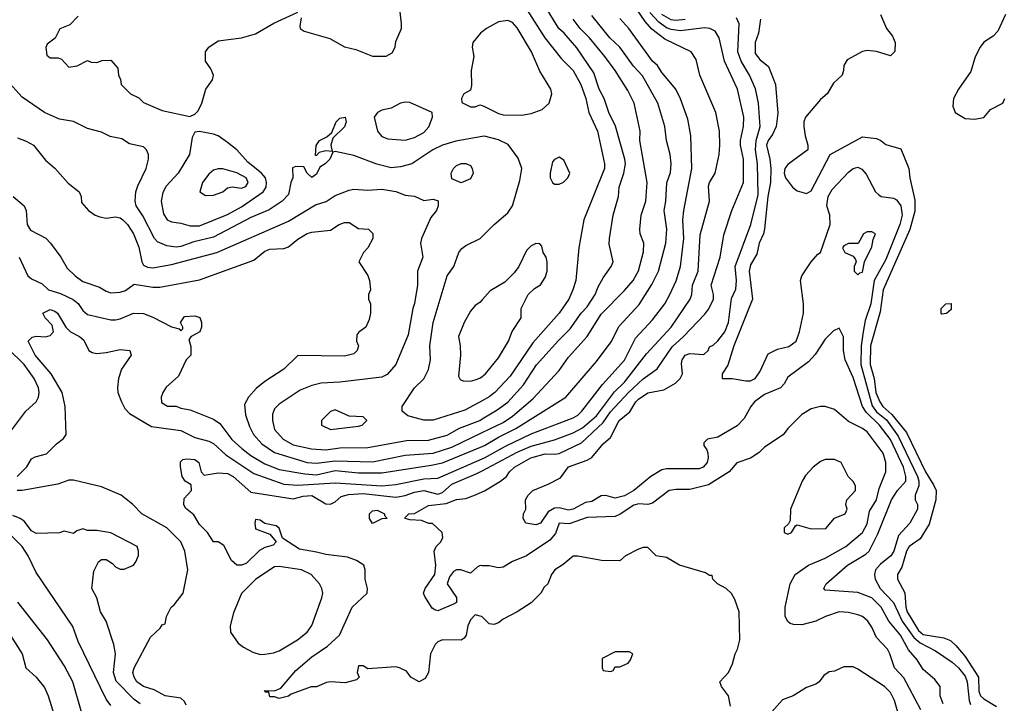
# Model space of a CAD drawing. Header units: inches. Extents: x 1793389 to 1900389, y 320802 to 470796.
# Tile 33 of 256: x 1838019 to 1842237, y 356097 to 359027. Entities that reach past the tile are written whole.
import ezdxf

# ---------------------------------------------------------------- set-up
doc = ezdxf.new("R2010")
doc.units = ezdxf.units.IN
doc.header["$MEASUREMENT"] = 0
doc.layers.add('B8335', color=7, linetype='Continuous')
doc.layers.add('B8345', color=7, linetype='Continuous')

msp = doc.modelspace()

# ---------------------------------------------------------------- linework, layer by layer
at = {"layer": 'B8335', "color": 2}
for points, elevation in [([(1839224.9, 359035.1), (1839219.8, 358999.8), (1839221, 358990), (1839238.5, 358978.5), (1839347.1, 358947.1), (1839410, 358911), (1839459.8, 358899.8), (1839530, 358871), (1839588.4, 358871.6), (1839614.6, 358885.4), (1839628, 358910), (1839630, 358934), (1839655.3, 358990), (1839655.3, 359010), (1839635.1, 359190)], 210), ([(1838270, 359042), (1838234, 359006), (1838191.3, 358988.7), (1838171.1, 358948.9), (1838136.9, 358923.1), (1838131.1, 358908.9), (1838136, 358876), (1838150, 358864.7), (1838183.6, 358863.6), (1838198, 358858), (1838230, 358824.7), (1838266, 358830), (1838310, 358852), (1838325.4, 358845.4), (1838350, 358844.7), (1838372.7, 358852.7), (1838410, 358854), (1838439.6, 358819.6), (1838442, 358790), (1838451.6, 358771.6), (1838454, 358750), (1838494, 358710), (1838530, 358692), (1838550, 358672), (1838630, 358638), (1838748, 358612), (1838770, 358622), (1838783.1, 358636.9), (1838799, 358670), (1838817.2, 358730), (1838845.2, 358770), (1838849.2, 358790), (1838837.5, 358817.5), (1838815.3, 358850), (1838815.3, 358890), (1838828.7, 358910), (1838870, 358936.3), (1838970, 358950.4), (1839030, 358966.7), (1839108.1, 359011.9), (1839210, 359059.1)], 210), ([(1840000, 358975.1), (1839993.4, 358970), (1839960.5, 358930), (1839957.3, 358910), (1839964, 358870), (1839953.4, 358810), (1839954.8, 358745.2), (1839950, 358726), (1839922, 358710), (1839912, 358690), (1839912.7, 358672.7), (1839950, 358654), (1839970, 358654), (1839990, 358662), (1840000, 358659)], 210), ([(1840000, 358526.5), (1839887.5, 358507.5), (1839830, 358490.4), (1839789.7, 358470.3), (1839699, 358410), (1839650, 358397.1), (1839610, 358393), (1839548.5, 358408.5), (1839450, 358446), (1839370, 358462), (1839360.4, 358459.6), (1839348, 358430), (1839328, 358410), (1839304.7, 358395.3), (1839290, 358364.7), (1839270, 358351.3), (1839251.3, 358370), (1839236.9, 358396.9), (1839202, 358398), (1839187.3, 358392.7), (1839189.3, 358350), (1839180.7, 358330), (1839170, 358278), (1839144, 358250), (1839087.9, 358212.1), (1839010, 358179.3), (1838850, 358095.3), (1838764.9, 358075.1), (1838710, 358055.5), (1838690, 358053), (1838650, 358058), (1838610, 358075.5), (1838597.1, 358090), (1838546.8, 358186.8), (1838518, 358230), (1838513.4, 358250), (1838517.3, 358290), (1838525.2, 358314.8), (1838561, 358390), (1838571, 358430), (1838571, 358450), (1838562, 358470), (1838550, 358482), (1838490, 358496), (1838456.8, 358516.8), (1838407.3, 358527.3), (1838370, 358544.7), (1838310, 358561), (1838250, 358591), (1838190, 358601), (1838124.7, 358630), (1838030, 358696), (1837962.8, 358770)], 206), ([(1838010, 358521), (1838047.3, 358507.3), (1838078, 358490), (1838130, 358424.7), (1838170, 358391.3), (1838227.1, 358327.1), (1838274, 358290), (1838282, 358270), (1838283.6, 358243.6), (1838314, 358210), (1838342, 358190), (1838362.5, 358182.5), (1838390, 358177.3), (1838430, 358182.8), (1838450, 358178.8), (1838461, 358170), (1838481, 358150), (1838506, 358110), (1838530, 358052), (1838542, 357990), (1838550, 357976), (1838566.2, 357966.2), (1838590, 357963.8), (1838670, 357977.6), (1838864, 358030), (1839170, 358163.8), (1839285.8, 358234.2), (1839331.7, 358248.3), (1839370, 358273.4), (1839430, 358296.3), (1839450, 358300.7), (1839510, 358296.3), (1839570, 358300.5), (1839630, 358290.8), (1839670, 358276), (1839711.1, 358271.1), (1839750, 358252), (1839790, 358258), (1839811.3, 358251.3), (1839812, 358230), (1839804.7, 358210), (1839779.8, 358180.2), (1839741, 358090), (1839736, 358070), (1839746, 358010), (1839722.8, 357950), (1839722.8, 357890), (1839710.7, 357810.7), (1839703, 357790), (1839682.8, 357677.2), (1839630.4, 357549.6), (1839592.7, 357507.3), (1839570, 357496), (1839390, 357474.5), (1839310.4, 357469.6), (1839270, 357459.5), (1839220.9, 357439.1), (1839130, 357379.3), (1839110, 357359), (1839102.8, 357337.2), (1839101.6, 357310), (1839110, 357271.3), (1839147.7, 357230), (1839190, 357205.3), (1839268.9, 357188.9), (1839330, 357184.6), (1839390, 357191.8), (1839510, 357194), (1839676.6, 357223.4), (1839770, 357225.7), (1839850, 357247.2), (1839902.7, 357277.3), (1839990, 357310.3), (1840000, 357316.3)], 202), ([(1837990.8, 358270), (1838038.8, 358230), (1838047.3, 358210), (1838050.8, 358150), (1838065.2, 358125.2), (1838130.4, 358090.4), (1838151, 358070), (1838194.8, 358010), (1838222.8, 357962.8), (1838257.3, 357930), (1838290, 357906), (1838360.5, 357880.5), (1838390, 357864), (1838410, 357857.3), (1838450, 357859.3), (1838472.7, 357867.3), (1838510, 357894), (1838590, 357880.5), (1838618.9, 357881.1), (1838790, 357913), (1839022.7, 357997.3), (1839070, 358034.8), (1839090, 358044), (1839150, 358046.8), (1839170, 358054), (1839210, 358087.3), (1839250, 358110.6), (1839270, 358117.3), (1839350, 358126), (1839388, 358150), (1839410, 358158), (1839430, 358158), (1839470, 358132), (1839514, 358130), (1839531.6, 358111.6), (1839531.3, 358090), (1839510.9, 358049.1), (1839492, 358030), (1839472, 357990), (1839510.9, 357930.9), (1839518, 357910), (1839522, 357870), (1839514, 357850), (1839514, 357830), (1839522, 357810), (1839522, 357770), (1839516.9, 357743.1), (1839502, 357710), (1839471.6, 357688.4), (1839463.6, 357676.4), (1839462, 357650), (1839471, 357630), (1839464.7, 357610), (1839450, 357595.3), (1839410, 357585.2), (1839211.3, 357588.7), (1839151.3, 357530), (1839070, 357477.2), (1839032.8, 357447.2), (1838998.8, 357410), (1838982.5, 357377.5), (1838986.4, 357333.6), (1839004.1, 357284.1), (1839020.5, 357250), (1839056.3, 357210), (1839110, 357172.2), (1839250, 357130.3), (1839290, 357127.2), (1839370, 357136.9), (1839530, 357132.9), (1839670, 357160.9), (1839790, 357170.3), (1839870, 357196), (1840000, 357258.1)], 198), ([(1840000, 357394.1), (1839926.2, 357353.8), (1839790, 357310.5), (1839750.6, 357310.6), (1839682, 357330), (1839658, 357350), (1839658, 357370), (1839711, 357450), (1839750, 357488.7), (1839770, 357528), (1839779.1, 357570), (1839776.3, 357630), (1839790.6, 357730), (1839850.8, 357930), (1839878.8, 357970), (1839901, 358030), (1839913.7, 358046.3), (1839930, 358059), (1839991.3, 358090), (1840000, 358098.7)], 206), ([(1838016.3, 358010), (1838054, 357930), (1838070, 357916.3), (1838114.9, 357894.9), (1838142, 357870), (1838194.6, 357854.6), (1838248.2, 357828.2), (1838270, 357811), (1838290, 357781), (1838310, 357764), (1838410, 357741), (1838430, 357741), (1838450, 357744.7), (1838506, 357770), (1838550, 357767.7), (1838590, 357752.7), (1838670, 357710.8), (1838702, 357702), (1838710, 357694), (1838718, 357702), (1838718, 357710), (1838708.7, 357730), (1838724.7, 357755.3), (1838770, 357758), (1838791.1, 357751.1), (1838798, 357730), (1838798, 357710), (1838790.9, 357689.1), (1838754, 357670), (1838743.6, 357656.4), (1838752.7, 357627.3), (1838752, 357590), (1838732, 357570), (1838699.8, 357500.2), (1838647.1, 357452.9), (1838632, 357430), (1838624.7, 357410), (1838626.4, 357386.4), (1838651.6, 357371.6), (1838690, 357371), (1838710, 357362.8), (1838750, 357356), (1838850, 357314.8), (1838876.1, 357296.1), (1838927.8, 357227.8), (1838970.5, 357190), (1839010, 357159.5), (1839070, 357124.2), (1839130, 357100.3), (1839240.4, 357080.4), (1839290, 357076.2), (1839370, 357094.7), (1839470, 357085.3), (1839570, 357084.9), (1839782.5, 357117.5), (1839830, 357128.9), (1840000, 357198.2)], 194), ([(1840000, 357826.2), (1839990, 357815.3), (1839970, 357802), (1839950, 357778), (1839922.8, 357730), (1839898.8, 357670), (1839906.8, 357630), (1839907.7, 357590), (1839899.6, 357499.6), (1839906, 357486), (1839919.6, 357479.6), (1839950, 357478.8), (1839970, 357484), (1839990, 357490.8), (1840000, 357498.8)], 210), ([(1838008.7, 357070), (1838050, 357111), (1838070, 357146), (1838085.6, 357154.4), (1838133.4, 357166.6), (1838176.2, 357210), (1838207.4, 357232.6), (1838218, 357250), (1838214, 357370), (1838201.6, 357430), (1838154.5, 357510), (1838085.1, 357590), (1838055.3, 357650), (1838073.2, 357666.8), (1838090, 357670.6), (1838130, 357668.2), (1838150, 357674), (1838163.7, 357690), (1838158.4, 357718.4), (1838128, 357750), (1838118, 357770), (1838150, 357784.7), (1838170, 357778.8), (1838181, 357770), (1838217.3, 357710), (1838237.3, 357690), (1838276, 357670), (1838294.6, 357654.6), (1838316, 357610), (1838330, 357600.7), (1838350, 357597.3), (1838390, 357600.7), (1838450, 357614), (1838491.3, 357610), (1838496, 357590), (1838455.5, 357530), (1838443, 357490), (1838438.4, 357450), (1838439.3, 357430), (1838454.9, 357390), (1838470, 357360.7), (1838490, 357339.1), (1838583.4, 357283.4), (1838710, 357267.2), (1838770, 357237.1), (1838830, 357220.5), (1838850, 357210.5), (1838902.4, 357162.4), (1839022.6, 357082.6), (1839150, 357037.4), (1839210, 357032.8), (1839370, 357043.1), (1839570, 357030.3), (1839630, 357036), (1839750, 357059), (1839810, 357063.1), (1840000, 357145.9)], 190), ([(1837985.2, 357270), (1838045.2, 357350), (1838089.2, 357390), (1838099.3, 357410), (1838102.7, 357430), (1838099.3, 357450), (1838080.7, 357490), (1838038.4, 357550), (1837970, 357616.2)], 194), ([(1840000, 356468), (1839998, 356470), (1839970, 356477.2), (1839950, 356455.3), (1839938.8, 356430), (1839932, 356390), (1839923.6, 356376.4), (1839910, 356368), (1839830, 356369), (1839810, 356361.2), (1839798.8, 356350), (1839779.1, 356310), (1839770.5, 356229.5), (1839755.5, 356204.5), (1839730.8, 356189.2), (1839695.3, 356210), (1839675.5, 356235.5), (1839646, 356250), (1839630, 356253.2), (1839510, 356246), (1839490, 356258), (1839470, 356258), (1839464.7, 356230), (1839474, 356210), (1839462, 356198), (1839414, 356186), (1839350.7, 356189.3), (1839333.7, 356186.3), (1839290, 356168), (1839268, 356168), (1839182.8, 356137.2), (1839170, 356128.7), (1839130, 356118), (1839110, 356126), (1839090, 356126), (1839086, 356146), (1839074, 356146), (1839067.3, 356152.7), (1839110, 356151.3), (1839137.2, 356162.8), (1839202, 356238), (1839270, 356297.1), (1839337.7, 356342.3), (1839388.7, 356390), (1839444, 356510), (1839508, 356570), (1839508.7, 356590), (1839499, 356630), (1839499.3, 356670), (1839493.2, 356690), (1839462, 356710), (1839423.3, 356723.3), (1839330, 356734.7), (1839290, 356746), (1839217.7, 356757.7), (1839145.2, 356805.2), (1839130, 356848), (1839118, 356858), (1839070, 356868.7), (1839050, 356882), (1839030, 356886), (1839026, 356870), (1839030, 356846), (1839090, 356822.8), (1839118, 356790), (1839104.5, 356775.5), (1839070, 356765.4), (1839047, 356753), (1838990, 356697), (1838970, 356689.6), (1838950, 356689.5), (1838926, 356710), (1838894.2, 356774.2), (1838870, 356789), (1838848.7, 356790), (1838824, 356830), (1838790, 356864), (1838765.6, 356905.6), (1838730, 356934), (1838722, 356950), (1838724.2, 356975.8), (1838755.3, 357010), (1838753.6, 357033.6), (1838728, 357050), (1838715.3, 357070), (1838708.7, 357111.3), (1838708, 357132), (1838718, 357142), (1838734, 357146), (1838770, 357142.8), (1838786, 357130), (1838796, 357090), (1838810, 357076), (1838870, 357084.9), (1838910, 357082), (1838934, 357070), (1839010, 357002), (1839190, 356973.4), (1839234.2, 356985.8), (1839270, 356988.5), (1839330, 356952.4), (1839350, 356950.4), (1839370, 356961.3), (1839395.9, 356984.1), (1839427.6, 356992.4), (1839490, 356997.2), (1839630, 356981.7), (1839670, 356987.6), (1839710, 357002.3), (1839750, 357010.2), (1839810, 356994.3), (1839830, 357001.1), (1839870, 357037.4), (1839977.7, 357082.3), (1840000, 357094.2)], 186), ([(1838731.8, 356090), (1838725.6, 356105.6), (1838710, 356119.5), (1838642, 356130), (1838595.9, 356155.9), (1838549, 356170), (1838521.2, 356190), (1838509.2, 356210), (1838504, 356230), (1838509, 356250), (1838579, 356381), (1838620.4, 356419.6), (1838630, 356434), (1838642, 356438), (1838648, 356470), (1838668, 356510), (1838680.4, 356519.6), (1838719, 356570), (1838739.3, 356670), (1838726, 356750), (1838709.5, 356789.5), (1838649.5, 356849.5), (1838542, 356910), (1838504, 356950), (1838454, 356990), (1838370, 357026), (1838250, 357053.2), (1838230, 357053.2), (1838182.8, 357037.2), (1838030, 357009.2), (1838008.7, 357010)], 190), ([(1840000, 356687.4), (1839992.4, 356687.6), (1839978.8, 356681.2), (1839950, 356655.3), (1839908.9, 356668.9), (1839890, 356669), (1839878, 356662), (1839859.8, 356640.2), (1839851, 356610), (1839890.7, 356550.7), (1839890.6, 356530), (1839878, 356522), (1839810, 356494.5), (1839797.5, 356497.5), (1839785.6, 356505.6), (1839754.8, 356554.8), (1839749.3, 356570), (1839756, 356590), (1839797.2, 356650), (1839801.2, 356690), (1839795.1, 356750), (1839803.7, 356770), (1839822.7, 356790), (1839832.3, 356807.7), (1839829.4, 356829.4), (1839788, 356868), (1839772, 356868), (1839740.4, 356880.4), (1839690, 356884), (1839670, 356889.2), (1839670, 356894), (1839686, 356910), (1839710, 356911.3), (1839770, 356944.7), (1839846.1, 356953.9), (1839890, 356970.6), (1839930, 356974.8), (1839971.1, 356991.1), (1840000, 357003.4)], 182), ([(1838534.9, 356094.9), (1838510, 356113.3), (1838432, 356192), (1838420.4, 356230), (1838429.6, 356310), (1838422, 356350), (1838389.5, 356449.5), (1838365.2, 356490), (1838349.3, 356549.3), (1838328.7, 356590), (1838336.4, 356663.6), (1838356.4, 356703.6), (1838370, 356714), (1838390, 356714), (1838416.9, 356696.9), (1838430, 356682), (1838450, 356672), (1838467.3, 356672.7), (1838506, 356690), (1838516.4, 356703.6), (1838528.4, 356731.6), (1838528.7, 356750), (1838522, 356770), (1838410, 356828), (1838350, 356838), (1838310, 356838), (1838290, 356846), (1838263.6, 356836.4), (1838250, 356826), (1838210, 356835.3), (1838190, 356828), (1838090, 356825.2), (1838070, 356837.2), (1838038.2, 356878.2), (1838020.9, 356890), (1837990, 356902.6)], 194), ([(1838410, 356088.7), (1838390, 356115.3), (1838270, 356362), (1838247.2, 356427.2), (1838090, 356658), (1838055.1, 356730), (1838030, 356769.2), (1837970, 356829)], 198), ([(1838284.7, 356055.3), (1838246.6, 356190), (1838210, 356259), (1838138, 356370), (1838011.5, 356531.5)], 202), ([(1837970, 356404), (1838029, 356310), (1838045.2, 356250), (1838089.5, 356209.5), (1838124.8, 356164.8), (1838140.9, 356130), (1838172.5, 356027.5)], 206)]:
    msp.add_lwpolyline(points, dxfattribs=dict(at, elevation=elevation))
for points, elevation in [([(1839670, 358674), (1839650, 358669), (1839610, 358648.7), (1839570, 358639), (1839552, 358630), (1839538, 358610), (1839551.3, 358550), (1839570, 358526.8), (1839596.9, 358516.9), (1839670, 358511), (1839710, 358522), (1839750, 358544), (1839771.9, 358568.1), (1839788, 358610), (1839786, 358630), (1839690, 358673.2)], 210), ([(1839358, 358462), (1839330, 358466), (1839302, 358458), (1839290, 358446), (1839286, 358446), (1839288.9, 358488.9), (1839304, 358510), (1839334.6, 358525.4), (1839356.4, 358543.6), (1839375.3, 358590), (1839390, 358604.7), (1839414, 358610), (1839418, 358590), (1839410, 358568.7), (1839361, 358519), (1839352, 358490)], 206), ([(1838790, 358548), (1838770, 358546), (1838758, 358522), (1838746.8, 358450), (1838697.3, 358370), (1838646.7, 358313.3), (1838632.5, 358287.5), (1838625.5, 358250), (1838635.2, 358195.2), (1838651.3, 358170), (1838670, 358160.7), (1838710, 358155.5), (1838750, 358143.8), (1838790, 358143.8), (1838910, 358192.7), (1838970, 358224.9), (1839062, 358290), (1839075.1, 358310), (1839076.9, 358330), (1839071.5, 358350), (1839054.5, 358370), (1838996.2, 358416.2), (1838949.4, 358470), (1838910, 358500.9), (1838870, 358529.3), (1838850, 358537.2)], 210), ([(1839910, 358328), (1839870, 358346), (1839868, 358370), (1839878, 358390), (1839890, 358402), (1839910, 358411), (1839930, 358411.3), (1839950, 358402), (1839958, 358390), (1839962, 358370), (1839950, 358346)], 202), ([(1838890, 358388.7), (1838870, 358388.7), (1838850, 358382), (1838830, 358365.2), (1838802, 358330), (1838791.3, 358290), (1838814.4, 358274.4), (1838850, 358275.5), (1838870, 358282), (1838888.7, 358290), (1838910, 358306.8), (1838930, 358310.8), (1838970, 358306), (1838987.2, 358312.8), (1838998.4, 358330), (1838990, 358349), (1838950, 358371.5)], 214), ([(1839370, 357355.3), (1839350, 357348), (1839312, 357310), (1839312, 357290), (1839350, 357271.3), (1839470, 357286), (1839486, 357290), (1839506, 357310), (1839490, 357326), (1839430, 357328)], 206), ([(1839530, 356868), (1839518, 356890), (1839518, 356910), (1839530, 356922), (1839550, 356924.7), (1839582, 356910), (1839582, 356902), (1839594, 356890), (1839570, 356888.7)], 182), ([(1839130, 356683.7), (1839110, 356682.7), (1839030.8, 356630), (1838970, 356568.7), (1838934.4, 356485.6), (1838921, 356430), (1838922.8, 356402.8), (1838955.3, 356355.3), (1838978, 356338), (1839017.3, 356317.3), (1839050, 356307.3), (1839070, 356307.7), (1839106.8, 356313.2), (1839130, 356322), (1839209, 356370), (1839250, 356402.8), (1839270, 356431.3), (1839314, 356550), (1839317.2, 356570), (1839314, 356590), (1839304, 356610), (1839268, 356650), (1839226, 356670)], 190)]:
    msp.add_lwpolyline(points, close=True, dxfattribs=dict(at, elevation=elevation))
at = {"layer": 'B8345', "color": 2}
for points, elevation in [([(1840000, 357316.3), (1840064.9, 357355.1), (1840110, 357388.2), (1840178, 357462), (1840232.5, 357547.5), (1840327.3, 357652.8), (1840378, 357702), (1840425.1, 357770), (1840450, 357796.3), (1840485.1, 357850), (1840496.9, 357883.1), (1840518.4, 357921.6), (1840553.2, 357970), (1840561.2, 357990), (1840544.7, 358064.7), (1840545.2, 358090), (1840562, 358190), (1840583.7, 358270), (1840587, 358310), (1840607.3, 358370), (1840614, 358410), (1840611.8, 358430), (1840571, 358571), (1840543.6, 358630), (1840523.6, 358690), (1840501.6, 358730), (1840479.1, 358799.1), (1840406.5, 358906.5), (1840352, 358970), (1840329.4, 358990), (1840267, 359090)], 202), ([(1840000, 357094.2), (1840150, 357174), (1840210, 357199.6), (1840310, 357227.4), (1840390, 357256.9), (1840430, 357278.3), (1840489.7, 357330), (1840567.2, 357432.8), (1840610, 357474.4), (1840704.8, 357595.3), (1840809.5, 357710), (1840891.8, 357830), (1840898.7, 357850), (1840901.1, 357890), (1840926, 357950), (1840934.2, 358105.8), (1840974.5, 358250), (1840970, 358314), (1840974, 358330), (1840999, 358370), (1841016, 358450), (1841018, 358490), (1841017.2, 358550), (1841001.2, 358630), (1840933.2, 358790), (1840916.5, 358856.5), (1840895.3, 358890), (1840783.3, 358943.3), (1840726.7, 358986.7), (1840699, 359019), (1840658.9, 359078.9)], 186), ([(1840190, 359072), (1840269.5, 358950), (1840340.1, 358860.1), (1840390, 358809.3), (1840423.6, 358750), (1840444.5, 358690), (1840458, 358630), (1840494.5, 358550), (1840525.1, 358410), (1840525.1, 358390), (1840436, 358170), (1840414.5, 358050), (1840400.9, 357910), (1840389.3, 357870), (1840372.3, 357830), (1840329.5, 357770), (1840217.7, 357642.3), (1840120.4, 357499.6), (1840054.5, 357430), (1840030, 357410.4), (1840000, 357394.1)], 206), ([(1840000, 357003.4), (1840010, 357007.7), (1840079, 357050), (1840104, 357070), (1840117.2, 357090), (1840139.3, 357110), (1840209.4, 357150), (1840270, 357167.4), (1840310, 357164.9), (1840330, 357168.5), (1840426.3, 357213.7), (1840518.7, 357301.3), (1840550, 357347), (1840626.6, 357430), (1840690, 357488.2), (1840749.6, 357530.4), (1840814.2, 357625.8), (1840862.9, 357670), (1840954.7, 357765.3), (1840971.4, 357788.6), (1840992, 357830), (1840992, 357850), (1840981.2, 357890), (1841019.5, 358010), (1841035.3, 358104.7), (1841069.4, 358210), (1841119.5, 358330), (1841120.5, 358430), (1841107.6, 358490), (1841107.6, 358510), (1841119.6, 358570), (1841121.6, 358610), (1841093.6, 358730), (1841038.4, 358850), (1841016.2, 358950), (1840998, 358978), (1840975.3, 358990), (1840952.7, 358992.7), (1840850, 358980.3), (1840810, 358985.6), (1840790, 358992.9), (1840756.5, 359016.5), (1840719, 359059)], 182), ([(1840000, 357198.2), (1840010, 357202.3), (1840070, 357238.3), (1840145, 357275), (1840359, 357410), (1840490, 357562.8), (1840552.9, 357647.1), (1840586.7, 357713.3), (1840673, 357807), (1840727, 357893), (1840756.2, 357950), (1840787.3, 358070), (1840791.8, 358130), (1840780.7, 358210), (1840787.8, 358250), (1840791.9, 358328.1), (1840806.8, 358373.2), (1840809.5, 358410), (1840805.1, 358450), (1840789.5, 358510), (1840782.9, 358570), (1840752.3, 358670), (1840686.5, 358786.5), (1840648.5, 358828.4), (1840590, 358909.4), (1840547, 358950), (1840470, 359045.2)], 194), ([(1840870, 359028.5), (1840830, 359023.9), (1840810, 359026.4), (1840770, 359049.8)], 178), ([(1841706.6, 359050), (1841733.2, 358990), (1841757.5, 358957.5), (1841769, 358930), (1841768.4, 358891.6), (1841750, 358872), (1841690, 358891), (1841650, 358896), (1841630, 358891), (1841564.1, 358855.9), (1841549.4, 358830.6), (1841549, 358810), (1841542, 358790), (1841504.8, 358755.2), (1841479, 358710), (1841450, 358686), (1841385.2, 358610), (1841379, 358590), (1841379, 358570), (1841384, 358530), (1841395.3, 358490), (1841395.3, 358470), (1841310, 358407.3), (1841297, 358390), (1841294, 358370), (1841299.5, 358350), (1841330, 358309), (1841350, 358294), (1841390, 358282), (1841410, 358294), (1841490.6, 358449.4), (1841630, 358525.2), (1841690, 358518), (1841708.7, 358510), (1841730, 358493.2), (1841794, 358474), (1841828.7, 358390), (1841832.3, 358350), (1841854.2, 358254.2), (1841853.6, 358206.4), (1841831.8, 358128.2), (1841717.7, 357870), (1841704.8, 357775.2), (1841664.5, 357630), (1841663.1, 357550), (1841679.8, 357490), (1841687.1, 357430), (1841703.9, 357390), (1841716.9, 357370), (1841756, 357336), (1841817.5, 357257.5), (1841899.1, 357090), (1841934.5, 357034.5), (1841944.7, 357010), (1841944, 356970), (1841914.9, 356865.1), (1841877, 356803), (1841829.6, 356770), (1841817.6, 356750), (1841798.4, 356681.6), (1841779, 356650), (1841779, 356630), (1841811.7, 356571.7), (1841815.4, 356510), (1841821.7, 356490), (1841869.8, 356410), (1841890, 356393), (1841978.3, 356378.3), (1842006.2, 356366.2), (1842030, 356346), (1842070, 356298), (1842126, 356210), (1842128.6, 356150), (1842135.1, 356130), (1842150, 356116.3), (1842204.4, 356084.4)], 170), ([(1842242.7, 359050), (1842210, 358978.8), (1842190, 358957.3), (1842150, 358931), (1842133.2, 358910), (1842112.1, 358867.9), (1842094.3, 358805.7), (1842040.7, 358730), (1842019, 358690), (1842016.4, 358656.4), (1842026, 358630), (1842070, 358604), (1842110, 358601.2), (1842150, 358608.7), (1842178, 358642), (1842231, 358670), (1842238.8, 358690)], 166), ([(1840000, 357145.9), (1840010, 357150.3), (1840099.8, 357200.2), (1840210, 357251.8), (1840390, 357321.3), (1840410, 357333), (1840427, 357350), (1840516.4, 357463.6), (1840610, 357567.7), (1840657.7, 357662.3), (1840730, 357740.7), (1840782.9, 357810), (1840804.5, 357850), (1840831.2, 357908.8), (1840849.6, 357970), (1840864.7, 358090), (1840859.7, 358170), (1840863.6, 358210), (1840898.4, 358390), (1840894.5, 358530), (1840881.5, 358601.5), (1840850, 358688.7), (1840829.4, 358730), (1840770, 358801.2), (1840751.3, 358831.3), (1840729.6, 358850), (1840629.3, 358990), (1840590, 359033.2)], 190), ([(1840000, 357258.1), (1840090, 357301.1), (1840130, 357328.7), (1840217.4, 357402.6), (1840330, 357524), (1840370, 357580.7), (1840449.5, 357670), (1840510, 357764.9), (1840610, 357867.3), (1840646.6, 357910), (1840670, 357951.3), (1840692, 358032), (1840692.3, 358070), (1840677.2, 358110), (1840675.1, 358130), (1840680.9, 358190), (1840701.2, 358250), (1840706.6, 358330), (1840676, 358510), (1840677.2, 358550), (1840651.8, 358670), (1840624.2, 358724.2), (1840569.6, 358810), (1840525.6, 358870), (1840459.6, 358950), (1840419.6, 358990), (1840389.6, 359030)], 198), ([(1840000, 358659), (1840010, 358656), (1840070, 358624.9), (1840090, 358619.1), (1840170, 358618.8), (1840210, 358624.7), (1840258, 358642), (1840288, 358670), (1840299, 358710), (1840294, 358730), (1840247.2, 358807.2), (1840212, 358890), (1840150, 358993.2), (1840130, 359016), (1840110, 359024.5), (1840070, 359018.9), (1840019.1, 358990), (1840000, 358975.1)], 210), ([(1841975.5, 356095.5), (1841962, 356130), (1841962, 356170), (1841940.2, 356200.2), (1841890, 356242), (1841863.3, 356283.3), (1841826.2, 356326.2), (1841792.8, 356390), (1841742.9, 356450), (1841709.7, 356509.7), (1841670, 356549.4), (1841610, 356572.7), (1841470, 356582), (1841464, 356590), (1841474, 356610), (1841565.2, 356690), (1841643.5, 356736.5), (1841658, 356750), (1841695.8, 356824.2), (1841754.3, 356970), (1841779.7, 357010), (1841815.1, 357050), (1841815.8, 357070), (1841805.1, 357110), (1841750, 357227.8), (1841702.6, 357290), (1841644.8, 357344.8), (1841629.7, 357370), (1841590, 357494), (1841555.1, 357570), (1841548.7, 357610), (1841548.4, 357668.4), (1841530, 357706), (1841505.4, 357694.6), (1841470, 357658), (1841427.3, 357592.7), (1841398.5, 357561.5), (1841310, 357495.3), (1841293.7, 357466.3), (1841278, 357450), (1841210, 357421.6), (1841166.8, 357390), (1841150.7, 357370), (1841122.3, 357317.7), (1841093, 357287), (1841010, 357238.4), (1840966, 357230), (1840950, 357214), (1840950, 357202), (1840963.5, 357183.5), (1840967.3, 357170), (1840968.2, 357150), (1840963.8, 357130), (1840946.8, 357110), (1840930, 357102.4), (1840790, 357102.2), (1840770, 357098.5), (1840723, 357070), (1840650.5, 357010), (1840610, 356987.1), (1840570, 356976.2), (1840530, 356987.6), (1840510, 356987), (1840470, 356962), (1840442.4, 356957.6), (1840390.8, 356930), (1840370, 356925.6), (1840330, 356936), (1840310, 356933.2), (1840282.4, 356917.6), (1840250, 356869.4), (1840230, 356862.7), (1840188, 356870), (1840175.3, 356890), (1840178, 356910), (1840188, 356930), (1840186, 356970), (1840198, 356990), (1840218, 357010), (1840283.2, 357036.8), (1840335.5, 357064.5), (1840370, 357110.5), (1840450, 357139.1), (1840469.6, 357150.4), (1840519.3, 357210), (1840550, 357236.3), (1840587, 357310), (1840632.8, 357347.2), (1840658.4, 357390), (1840670, 357401.6), (1840710, 357428), (1840779.3, 357440.7), (1840829, 357470), (1840848.7, 357490), (1840859, 357510), (1840854.6, 357554.6), (1840857.2, 357570), (1840869.3, 357590), (1840890, 357597.3), (1840950, 357592), (1840968, 357610), (1840974.6, 357625.4), (1840990, 357632), (1841010, 357651), (1841039.5, 357690), (1841055.6, 357730), (1841068.1, 357831.9), (1841087, 357873), (1841089.6, 357910), (1841084.7, 357970), (1841151.6, 358150), (1841183.3, 358276.7), (1841179.8, 358410), (1841170.9, 358470), (1841174.5, 358510), (1841191.2, 358570), (1841184.2, 358670), (1841171.3, 358731.3), (1841145.6, 358790), (1841109.8, 358849.8), (1841095.8, 358890), (1841102, 359010), (1841090, 359036)], 178), ([(1841193.2, 359030), (1841184.5, 358970), (1841169.5, 358930), (1841170, 358882), (1841190, 358857.2), (1841226.6, 358826.6), (1841257, 358750), (1841266.8, 358626.8), (1841259.6, 358570), (1841244.8, 358535.3), (1841225.4, 358510), (1841219.1, 358490), (1841233.3, 358430), (1841237.4, 358390), (1841235.8, 358330), (1841224.5, 358270), (1841210, 358131.3), (1841205.4, 358110), (1841186.9, 358070), (1841177.5, 358022.5), (1841150, 357977.3), (1841143.5, 357950), (1841158.7, 357830), (1841078.4, 357630), (1841053.2, 357546.8), (1841028.7, 357510), (1841028, 357490), (1841071, 357489), (1841130, 357479), (1841150, 357479), (1841170, 357489), (1841190, 357518), (1841224.9, 357595.1), (1841265.2, 357614.8), (1841313.8, 357626.2), (1841344.9, 357650), (1841359.5, 357690), (1841376.4, 357770), (1841376.4, 357810), (1841363.8, 357910), (1841370.4, 357930), (1841410.3, 357989.7), (1841438, 358022), (1841450.4, 358030), (1841491.7, 358150), (1841490.4, 358190), (1841477.1, 358230), (1841483, 358270), (1841500.3, 358299.7), (1841570, 358374.5), (1841590, 358389.4), (1841610, 358395.1), (1841627.2, 358387.2), (1841645.8, 358365.8), (1841686, 358290), (1841698, 358278), (1841710, 358269.5), (1841762.9, 358262.9), (1841775.8, 358255.8), (1841793.3, 358230), (1841799.1, 358190), (1841789.7, 358150), (1841730, 357999.1), (1841679.2, 357910), (1841666, 357810), (1841641.8, 357738.2), (1841632.1, 357690), (1841624.2, 357630), (1841622, 357550), (1841671.8, 357371.8), (1841690, 357347.4), (1841732.1, 357312.1), (1841782.5, 357242.5), (1841865.3, 357070), (1841870.9, 357049.1), (1841870.9, 357029.1), (1841855.1, 356990), (1841856, 356970), (1841866, 356950), (1841866, 356930), (1841832.3, 356870), (1841783.3, 356816.7), (1841763.5, 356750), (1841751.3, 356730), (1841706.3, 356693.7), (1841686, 356670), (1841680.5, 356650), (1841683.5, 356630), (1841705.1, 356590), (1841762.6, 356530), (1841799.8, 356450), (1841850, 356379.7), (1841876.2, 356356.2), (1841942.5, 356322.5), (1842013.3, 356273.3), (1842040.5, 356250), (1842070, 356213.6), (1842078, 356190), (1842086.3, 356110), (1842092.4, 356092.4)], 174), ([(1840000, 358098.7), (1840051.3, 358150), (1840110, 358199), (1840130.7, 358230), (1840162, 358338), (1840170.4, 358390), (1840154.4, 358434.4), (1840112.4, 358492.4), (1840070, 358513), (1840010, 358528.2), (1840000, 358526.5)], 206), ([(1840000, 357498.8), (1840014, 357510), (1840070, 357578), (1840112.7, 357650), (1840129.1, 357690.9), (1840168, 357750), (1840168, 357790), (1840198, 357850), (1840224.7, 357875.3), (1840250, 357891.3), (1840270, 357922), (1840279.3, 357950), (1840279, 357990), (1840274, 358010), (1840262, 358030), (1840256.4, 358056.4), (1840247.3, 358067.3), (1840230, 358068), (1840210, 358058), (1840190, 358038), (1840158, 357970), (1840138, 357942), (1840096.9, 357903.1), (1840035.3, 357864.7), (1840000, 357826.2)], 210), ([(1841879.5, 356070), (1841806.1, 356206.1), (1841767, 356250), (1841747.3, 356310), (1841736.2, 356330), (1841690, 356379), (1841670, 356424), (1841652.7, 356450), (1841630, 356469.2), (1841610, 356477), (1841570, 356487), (1841530, 356489.5), (1841471.3, 356470), (1841429.1, 356449.1), (1841370, 356434), (1841334.6, 356434.6), (1841320.2, 356440.2), (1841310, 356448), (1841299, 356470), (1841299, 356510), (1841319.3, 356610), (1841341.2, 356650), (1841399, 356690), (1841470, 356719.3), (1841558, 356770), (1841629.5, 356830), (1841650, 356866.8), (1841659.3, 356920.7), (1841689.5, 356970), (1841701.6, 357018.4), (1841729.2, 357090), (1841729.2, 357130), (1841718, 357170), (1841650, 357261.2), (1841630, 357276), (1841570, 357305.2), (1841510, 357357.2), (1841470, 357369), (1841450, 357369), (1841410, 357359), (1841370, 357335.3), (1841310, 357275.3), (1841290, 357248.7), (1841210, 357195.3), (1841187.1, 357172.9), (1841150, 357148.7), (1841091.1, 357128.9), (1841058, 357090), (1840970, 357034.5), (1840890, 357014.5), (1840830, 357014.5), (1840802, 357010), (1840730, 356956), (1840710, 356949.3), (1840672, 356952), (1840650, 356946.6), (1840592, 356908), (1840570, 356898.4), (1840450, 356894), (1840373.1, 356866.9), (1840330, 356869.2), (1840314.3, 356825.7), (1840290, 356796.2), (1840190.2, 356729.7), (1840130, 356706), (1840090, 356680.7), (1840070, 356678), (1840030, 356686.6), (1840000, 356687.4)], 182), ([(1841064.7, 356084.7), (1841055.3, 356130), (1841026, 356170), (1841018, 356190), (1841055.3, 356230), (1841072.9, 356267.1), (1841084, 356310), (1841094, 356330), (1841104, 356370), (1841102, 356490), (1841083.1, 356543.1), (1841068.4, 356568.4), (1841046, 356590), (1841008.9, 356608.9), (1840988, 356630), (1840986, 356646), (1840974, 356646), (1840956.4, 356656.4), (1840846, 356690), (1840790, 356722), (1840746, 356730), (1840710, 356766), (1840690, 356766), (1840670, 356758), (1840614, 356730), (1840590, 356708.7), (1840511, 356709), (1840410, 356728.7), (1840390, 356728.7), (1840347.1, 356692.9), (1840311.3, 356670), (1840298, 356650), (1840282, 356610), (1840265.4, 356594.6), (1840252, 356570), (1840210, 356528), (1840150.9, 356489.1), (1840090, 356458), (1840070, 356442), (1840050, 356435.3), (1840030, 356438), (1840000, 356468)], 186), ([(1841795.1, 356010), (1841767.3, 356110), (1841750, 356144), (1841724, 356170), (1841610, 356244), (1841590, 356253.2), (1841550, 356253.2), (1841510, 356235.3), (1841487.1, 356232.9), (1841463.5, 356216.5), (1841444.7, 356190), (1841430, 356179), (1841390, 356165.2), (1841332, 356130), (1841287.3, 356112.7), (1841230, 356048)], 186)]:
    msp.add_lwpolyline(points, dxfattribs=dict(at, elevation=elevation))
for points, elevation in [([(1840330, 358438), (1840310, 358428), (1840302, 358418), (1840291, 358370), (1840291.3, 358350), (1840302, 358330), (1840310, 358322), (1840330, 358322), (1840348.9, 358331.1), (1840368, 358350), (1840375.3, 358370), (1840350, 358426)], 210), ([(1841670, 358118), (1841650, 358118), (1841634, 358110), (1841611.6, 358068.4), (1841570, 358068), (1841550, 358058), (1841544.7, 358050), (1841554, 358030), (1841590, 358014), (1841599.6, 357999.6), (1841602, 357990), (1841594, 357970), (1841594, 357950), (1841610, 357934), (1841618, 357942), (1841630, 357944.7), (1841638, 357990), (1841670, 358054), (1841675.3, 358084.7), (1841686, 358110)], 178), ([(1841970, 357766), (1841966, 357770), (1841966, 357790), (1841986, 357810), (1842010, 357811.3), (1842010, 357786), (1841990, 357768)], 166), ([(1841510, 357142), (1841470, 357142), (1841450, 357134), (1841418, 357110), (1841385.5, 357074.5), (1841370.8, 357050), (1841321, 356930), (1841319.6, 356880.4), (1841312.7, 356867.3), (1841294, 356850), (1841294, 356830), (1841310, 356822), (1841326, 356830), (1841342, 356858), (1841350, 356862), (1841410, 356846), (1841473.2, 356846.8), (1841509.3, 356890.7), (1841555.3, 356910), (1841564, 356930), (1841559, 356950), (1841562, 356970), (1841599, 357010), (1841599, 357030), (1841590, 357048), (1841568, 357070), (1841538, 357130)], 186), ([(1840630, 356318), (1840570, 356318), (1840514, 356290), (1840514, 356250), (1840518, 356238), (1840550, 356234), (1840562, 356238), (1840570, 356254), (1840590, 356254), (1840626, 356270), (1840636.4, 356283.6), (1840646, 356310)], 190)]:
    msp.add_lwpolyline(points, close=True, dxfattribs=dict(at, elevation=elevation))

doc.saveas('drawing.dxf')
